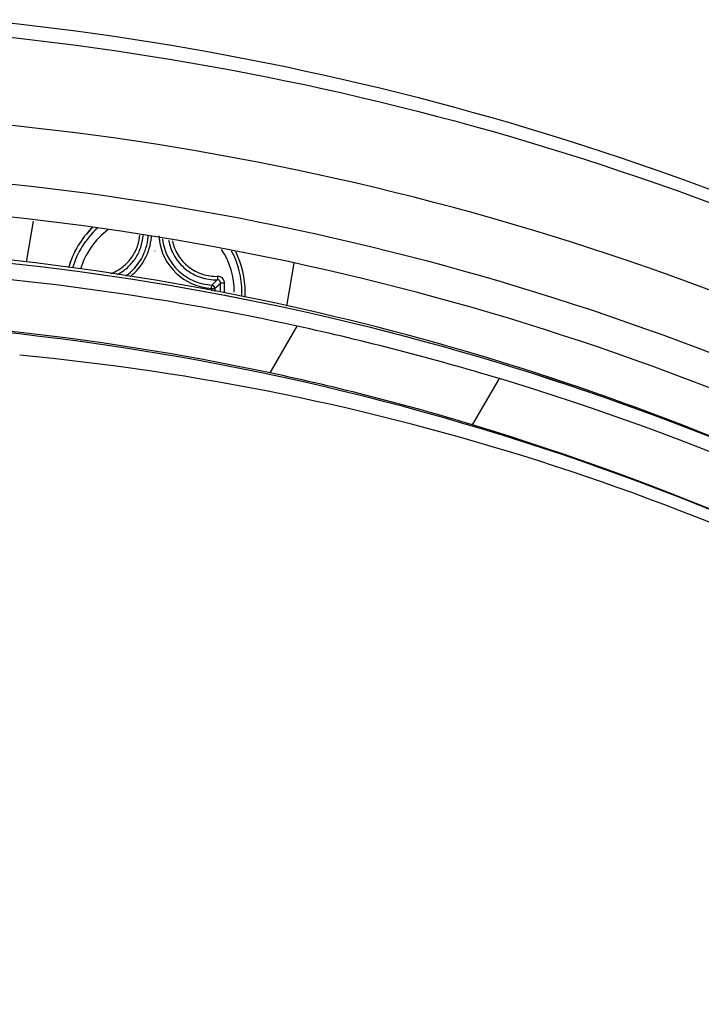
# Model space of a CAD drawing. Header units: millimetres. Extents: x 0 to 420, y 0 to 297.
# Tile 86 of 170: x 202.33 to 206.47, y 236.05 to 242.03. Entities that reach past the tile are written whole.
import ezdxf

# ---------------------------------------------------------------- set-up
doc = ezdxf.new("R2010")
doc.units = ezdxf.units.MM
doc.header["$LTSCALE"] = 23.1
doc.layers.get('0').update_dxf_attribs({"linetype": 'CONTINUOUS'})
doc.layers.add('02___PRT_ALL_AXES', color=7, linetype='CONTINUOUS')

msp = doc.modelspace()

# ---------------------------------------------------------------- linework, layer by layer
at = {"color": 7, "linetype": 'Continuous'}
for p, q in [((202.3759, 240.5559), (202.4186, 240.8045)), ((203.9979, 240.5479), (203.9533, 240.2885)), ((203.4983, 240.3958), (203.4996, 240.4157)), ((203.4983, 240.3958), (203.4983, 240.3812)), ((203.4983, 240.3958), (203.5184, 240.3958)), ((203.5184, 240.3958), (203.5184, 240.3775)), ((203.8535, 239.883), (204.0172, 240.1667)), ((205.0822, 239.5676), (205.2444, 239.8486))]:
    msp.add_line(p, q, dxfattribs=at)
at = {"color": 2, "linetype": 'Continuous'}
msp.add_line((203.1544, 240.6233), (203.1562, 240.6233), dxfattribs=at)
at = {"color": 7, "linetype": 'Continuous'}
for centre, radius, start, end in [((203.1566, 240.3733), 0.5464, 134.17921, 164.18949), ((203.1566, 240.3733), 0.5462, 134.17296, 164.19166), ((203.1588, 240.3733), 0.5241, 132.19512, 163.90134), ((203.1593, 240.3733), 0.4768, 127.15868, 163.11314), ((202.7965, 240.7333), 0.3181, 304.85147, 355.89848), ((202.7963, 240.7334), 0.3381, 308.36253, 355.55109), ((202.7973, 240.7333), 0.3174, 355.89553, 356.9458), ((202.7991, 240.7332), 0.3353, 355.54531, 356.94555), ((203.5145, 240.7332), 0.3361, 183.05601, 185.87043), ((203.5164, 240.7334), 0.338, 185.85587, 266.93985), ((203.5165, 240.7333), 0.3181, 186.86758, 266.94483), ((200.469, 224.4205), 16.249, 64.59358, 85.33847), ((203.1592, 240.3733), 0.4768, 359.99994, 32.91737), ((203.1587, 240.3733), 0.5241, 359.99995, 28.28883), ((203.1566, 240.3733), 0.5462, 0.00165, 26.53554), ((203.1565, 240.3733), 0.5464, 359.99997, 26.52701), ((200.5689, 224.3995), 16.1399, 77.66349, 85.99659), ((202.9014, 241.0623), 0.8809, 312.76979, 315.80656), ((202.8816, 241.1237), 0.9671, 311.18198, 313.9793), ((183.6036, 240.3733), 19.9496, 359.99996, 0.15624), ((183.4523, 240.3735), 20.1246, 359.99958, 0.15586), ((203.1586, 240.3733), 0.5242, 357.13738, 359.99961), ((203.1567, 240.3733), 0.5461, 356.86794, 359.99859), ((203.1568, 240.3734), 0.546, 356.86671, 359.99839), ((200.5719, 224.4205), 15.8069, 78.01821, 101.98179), ((200.4711, 223.9588), 16.5913, 73.2795, 77.65863), ((200.9365, 225.0749), 14.9807, 60.01927, 84.64437), ((200.7374, 225.1946), 15.0153, 73.18037, 78.02248), ((200.6448, 224.5478), 15.9771, 46.72965, 73.26846), ((200.4263, 224.1739), 16.0823, 59.99704, 73.17177), ((-582.0251, 689.2713), 910.1687, 329.9950529, 330.2805225)]:
    msp.add_arc(centre, radius, start, end, dxfattribs=at)
for points, knots in [([(202.0947, 242.0261), (203.3366, 241.902), (205.8017, 241.3883), (209.2486, 239.8582), (212.2971, 237.6381), (213.9745, 235.76), (214.7029, 234.7465)], [0, 0, 0, 0, 0.25, 0.499997, 0.749995, 1, 1, 1, 1]), ([(202.0961, 241.9376), (203.3376, 241.8161), (205.8026, 241.3064), (209.2489, 239.7786), (212.2951, 237.5578), (213.969, 235.6778), (214.695, 234.6633)], [0, 0, 0, 0, 0.25, 0.499997, 0.749995, 1, 1, 1, 1]), ([(214.7333, 233.8454), (214.0096, 234.9369), (212.3031, 236.96), (209.1219, 239.3228), (205.4851, 240.8966), (202.8798, 241.3629), (201.5727, 241.4439)], [0, 0, 0, 0, 0.250003, 0.500004, 0.750003, 1, 1, 1, 1]), ([(201.827, 241.0713), (203.0598, 240.9744), (205.5124, 240.5038), (208.9381, 239.0046), (211.9494, 236.7873), (213.5831, 234.8985), (214.2835, 233.8793)], [0, 0, 0, 0, 0.25, 0.499997, 0.749995, 1, 1, 1, 1]), ([(214.1169, 233.766), (213.425, 234.773), (211.8107, 236.6392), (208.8356, 238.8299), (205.4508, 240.3112), (203.0276, 240.7762), (201.8096, 240.8719)], [0, 0, 0, 0, 0.250005, 0.500004, 0.75, 1, 1, 1, 1]), ([(202.8858, 240.4856), (202.91, 240.4945), (202.9561, 240.5194), (203.0118, 240.5745), (203.0497, 240.643), (203.0611, 240.6939), (203.0631, 240.7195)], [0, 0, 0, 0, 0.2503, 0.501003, 0.75115, 1, 1, 1, 1]), ([(202.9265, 240.4798), (202.9485, 240.491), (202.9898, 240.5192), (203.0388, 240.5757), (203.0718, 240.6426), (203.0818, 240.6914), (203.0837, 240.7159)], [0, 0, 0, 0, 0.250501, 0.501074, 0.751064, 1, 1, 1, 1]), ([(203.2383, 240.6887), (203.2442, 240.6548), (203.2683, 240.5884), (203.337, 240.5083), (203.4292, 240.4574), (203.4988, 240.4472), (203.533, 240.4483)], [0, 0, 0, 0, 0.250049, 0.500979, 0.751334, 1, 1, 1, 1]), ([(203.2609, 240.6847), (203.2674, 240.654), (203.2915, 240.5941), (203.3559, 240.5224), (203.4407, 240.4771), (203.5042, 240.468), (203.5355, 240.469)], [0, 0, 0, 0, 0.250175, 0.501231, 0.751571, 1, 1, 1, 1]), ([(213.9085, 233.5944), (213.2279, 234.587), (211.639, 236.4263), (208.7089, 238.585), (205.3744, 240.0434), (202.9871, 240.4997), (201.7872, 240.5929)], [0, 0, 0, 0, 0.250003, 0.500003, 0.750002, 1, 1, 1, 1]), ([(203.5355, 240.469), (203.5356, 240.4665), (203.5356, 240.4619), (203.5352, 240.4557), (203.5345, 240.4515), (203.5337, 240.4492), (203.5333, 240.4484), (203.533, 240.4483)], [0, 0, 0, 0, 0.349369, 0.656276, 0.880625, 0.95354, 1, 1, 1, 1]), ([(203.5769, 240.4282), (203.5768, 240.4336), (203.5746, 240.4445), (203.5654, 240.4582), (203.5516, 240.4672), (203.5408, 240.4691), (203.5355, 240.469)], [0, 0, 0, 0, 0.251708, 0.502688, 0.752067, 1, 1, 1, 1]), ([(203.5184, 240.3958), (203.5183, 240.4007), (203.5143, 240.4108), (203.5045, 240.4154), (203.4996, 240.4157)], [0, 0, 0, 0, 0.500141, 1, 1, 1, 1]), ([(203.5532, 240.4278), (203.5532, 240.4304), (203.5522, 240.4359), (203.5477, 240.4427), (203.541, 240.4473), (203.5356, 240.4483), (203.533, 240.4483)], [0, 0, 0, 0, 0.253522, 0.504279, 0.752525, 1, 1, 1, 1]), ([(203.5769, 240.4282), (203.5741, 240.4282), (203.5689, 240.4282), (203.5619, 240.4282), (203.5567, 240.4279), (203.554, 240.4279), (203.5532, 240.4278)], [0, 0, 0, 0, 0.345517, 0.66006, 0.891114, 1, 1, 1, 1])]:
    msp.add_open_spline(points, degree=3, knots=knots, dxfattribs=at)
at = {"layer": '02___PRT_ALL_AXES', "color": 7, "linetype": 'Continuous'}
msp.add_arc((200.5693, 224.4205), 15.7973, 59.99899, 89.06212, dxfattribs=at)
msp.add_open_spline([(213.9086, 233.5949), (213.2279, 234.5874), (211.6391, 236.4267), (208.709, 238.5853), (205.3747, 240.0436), (202.9874, 240.4999), (201.7876, 240.5932)], degree=3, knots=[0, 0, 0, 0, 0.250003, 0.500003, 0.750002, 1, 1, 1, 1], dxfattribs=at)

doc.saveas('drawing.dxf')
